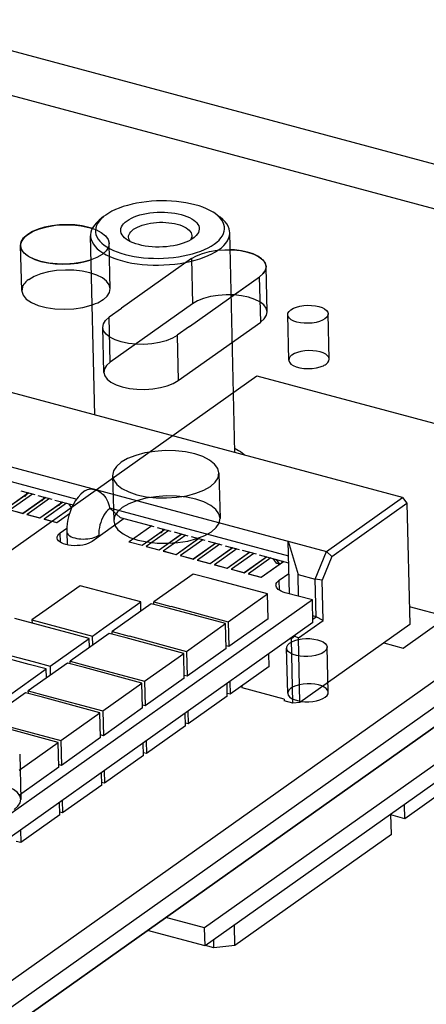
# Model space of a CAD drawing. Header units: millimetres. Extents: x 6 to 414, y 7 to 290.
# Tile 251 of 256: x 157.14 to 158.74, y 163.46 to 167.35. Entities that reach past the tile are written whole.
import ezdxf

# ---------------------------------------------------------------- set-up
doc = ezdxf.new("R2010")
doc.units = ezdxf.units.MM
doc.header["$LTSCALE"] = 23.1
doc.layers.get('0').update_dxf_attribs({"linetype": 'CONTINUOUS'})

msp = doc.modelspace()

# ---------------------------------------------------------------- linework, layer by layer
at = {"color": 6, "linetype": 'Continuous'}
for p, q in [((158.8531, 166.5862), (143.2273, 170.7792)), ((157.1467, 166.2843), (157.1425, 166.4624)), ((157.4966, 166.2917), (157.4924, 166.4707)), ((157.8175, 166.4106), (157.5411, 166.2141)), ((157.8175, 166.4106), (157.8217, 166.2325)), ((158.1161, 166.2002), (158.1118, 166.3783)), ((157.8099, 166.142), (158.0863, 166.3385)), ((158.0905, 166.1603), (158.0863, 166.3385)), ((157.4923, 166.18), (157.541, 166.2146)), ((157.8217, 166.2316), (157.4965, 166.0009)), ((157.4965, 166.0009), (157.4923, 166.1791)), ((158.2014, 166.0096), (158.1972, 166.1886)), ((158.3614, 166.0134), (158.3571, 166.1924)), ((157.471, 165.9611), (157.4667, 166.1392)), ((157.8099, 166.1424), (157.7611, 166.1078)), ((157.7653, 165.9288), (158.0905, 166.1594)), ((157.7611, 166.1069), (157.7653, 165.9288)), ((157.5059, 165.5533), (157.5101, 165.3743)), ((157.9258, 165.5633), (157.93, 165.3843)), ((154.1755, 161.2967), (160.1078, 165.5047)), ((158.1973, 164.6936), (158.1931, 164.8717)), ((158.3573, 164.6974), (158.3531, 164.8755)), ((157.1389, 164.4523), (157.1432, 164.2742))]:
    msp.add_line(p, q, dxfattribs=at)
at = {"color": 7, "linetype": 'Continuous'}
for p, q in [((152.8571, 168.3722), (160.8652, 166.2234)), ((157.4704, 166.5763), (157.4533, 166.5624)), ((157.4787, 166.5826), (157.4704, 166.5763)), ((157.9128, 166.5868), (157.9304, 166.5737)), ((157.4352, 165.7926), (157.4184, 166.5007)), ((157.5593, 166.4877), (157.553, 166.4928)), ((157.8231, 166.4902), (157.8148, 166.4848)), ((157.8282, 166.4941), (157.8231, 166.4902)), ((157.9889, 165.644), (157.9683, 166.5138)), ((157.4835, 166.4564), (157.4956, 166.4495)), ((157.7187, 166.4576), (157.7044, 166.4565)), ((157.4945, 166.4189), (157.51, 166.4125)), ((157.5233, 166.4372), (157.5388, 166.4318)), ((157.7072, 166.4121), (157.7271, 166.4133)), ((157.5443, 166.4015), (157.5629, 166.397)), ((157.7085, 166.3853), (157.73, 166.3866)), ((157.9743, 166.259), (158.0863, 166.3385)), ((157.9843, 166.2662), (157.9741, 166.2663)), ((160.8652, 166.2234), (154.1712, 161.4757)), ((158.6508, 165.4664), (156.1725, 166.1314)), ((160.8694, 166.0443), (154.1755, 161.2967)), ((153.9561, 163.0259), (158.0754, 165.9475)), ((158.0754, 165.9475), (159.9236, 165.4516)), ((155.8717, 165.9181), (158.35, 165.2531)), ((156.0243, 165.8202), (157.3641, 165.4607)), ((157.0845, 165.4221), (157.1731, 165.485)), ((157.174, 165.4847), (157.0845, 165.4212)), ((157.1899, 165.4805), (157.1013, 165.4176)), ((157.1439, 165.4928), (157.1985, 165.4781)), ((157.1651, 165.4784), (157.1685, 165.4862)), ((157.2111, 165.4748), (157.2657, 165.4601)), ((159.9236, 165.4516), (155.8043, 162.5299)), ((157.1517, 165.4041), (157.2403, 165.4669)), ((157.2412, 165.4667), (157.1517, 165.4032)), ((157.2571, 165.4624), (157.1685, 165.3996)), ((157.2189, 165.3861), (157.3075, 165.4489)), ((157.3084, 165.4487), (157.2189, 165.3852)), ((157.2323, 165.4604), (157.2357, 165.4682)), ((157.3243, 165.4444), (157.2357, 165.3816)), ((157.2783, 165.4567), (157.3498, 165.4375)), ((157.2995, 165.4423), (157.3029, 165.4501)), ((157.3442, 165.4259), (157.3329, 165.4421)), ((157.3456, 165.4387), (157.3484, 165.4346)), ((158.35, 165.2531), (158.6508, 165.4664)), ((158.3717, 165.2338), (158.668, 165.444)), ((158.6508, 165.4664), (158.668, 165.444)), ((158.668, 165.444), (158.6794, 164.9651)), ((157.1013, 165.4176), (157.1517, 165.4041)), ((157.1517, 165.4032), (157.1013, 165.4167)), ((157.1517, 165.4032), (157.1517, 165.4041)), ((157.1685, 165.3996), (157.2189, 165.3861)), ((157.1685, 165.3987), (157.1685, 165.3996)), ((157.2189, 165.3852), (157.1685, 165.3987)), ((157.2861, 165.368), (157.3357, 165.4032)), ((157.3353, 165.402), (157.2861, 165.3671)), ((157.493, 165.4261), (158.2001, 165.2364)), ((157.4958, 165.4237), (157.493, 165.4261)), ((157.4958, 165.4237), (157.4933, 165.422)), ((157.5354, 165.3877), (157.4958, 165.4237)), ((157.2189, 165.3861), (157.2189, 165.3852)), ((157.2357, 165.3816), (157.2861, 165.368)), ((157.2357, 165.3807), (157.2357, 165.3816)), ((157.2861, 165.3671), (157.2357, 165.3807)), ((157.2861, 165.368), (157.2861, 165.3671)), ((157.552, 165.3833), (157.4246, 165.2929)), ((157.5354, 165.3877), (157.669, 165.3519)), ((157.6603, 165.3542), (157.5717, 165.2914)), ((157.2986, 165.3267), (157.325, 165.3455)), ((157.2994, 165.2901), (157.2986, 165.3267)), ((157.3248, 165.3316), (157.326, 165.2798)), ((157.451, 165.3116), (157.4508, 165.3177)), ((157.6221, 165.2779), (157.7107, 165.3407)), ((157.7117, 165.3404), (157.6222, 165.277)), ((157.7275, 165.3362), (157.6389, 165.2733)), ((157.6816, 165.3485), (157.7362, 165.3339)), ((157.6893, 165.2598), (157.7779, 165.3227)), ((157.7789, 165.3224), (157.6894, 165.2589)), ((157.7028, 165.3341), (157.7061, 165.3419)), ((157.7947, 165.3182), (157.7061, 165.2553)), ((157.7488, 165.3305), (157.8034, 165.3158)), ((157.5717, 165.2914), (157.6221, 165.2779)), ((157.5717, 165.2905), (157.5717, 165.2914)), ((157.6222, 165.277), (157.5717, 165.2905)), ((157.6221, 165.2779), (157.6222, 165.277)), ((157.7565, 165.2418), (157.8452, 165.3046)), ((157.8461, 165.3044), (157.7566, 165.2409)), ((157.862, 165.3001), (157.7734, 165.2373)), ((157.816, 165.3124), (157.8706, 165.2978)), ((157.8238, 165.2238), (157.9124, 165.2866)), ((157.9133, 165.2863), (157.8238, 165.2229)), ((157.9292, 165.2821), (157.8406, 165.2192)), ((157.8832, 165.2944), (157.9378, 165.2798)), ((157.9504, 165.2764), (158.005, 165.2617)), ((158.2037, 165.0865), (158.1988, 165.2936)), ((158.1988, 165.2936), (158.2385, 165.1623)), ((157.6389, 165.2733), (157.6893, 165.2598)), ((157.639, 165.2725), (157.6389, 165.2733)), ((157.6894, 165.2589), (157.639, 165.2725)), ((157.6893, 165.2598), (157.6894, 165.2589)), ((157.7061, 165.2553), (157.7565, 165.2418)), ((157.7061, 165.2553), (157.7062, 165.2544)), ((157.7566, 165.2409), (157.7062, 165.2544)), ((157.7566, 165.2409), (157.7565, 165.2418)), ((157.7734, 165.2373), (157.8238, 165.2238)), ((157.7734, 165.2373), (157.7734, 165.2364)), ((157.891, 165.2057), (157.9796, 165.2686)), ((157.9805, 165.2683), (157.891, 165.2048)), ((157.9964, 165.2641), (157.9078, 165.2012)), ((157.9582, 165.1877), (158.0468, 165.2505)), ((158.0477, 165.2503), (157.9582, 165.1868)), ((158.0636, 165.246), (157.975, 165.1832)), ((158.0176, 165.2583), (158.0722, 165.2437)), ((158.0848, 165.2403), (158.2008, 165.2092)), ((158.3057, 165.1443), (158.35, 165.2531)), ((158.3717, 165.2338), (158.35, 165.2531)), ((157.8238, 165.2229), (157.7734, 165.2364)), ((157.8238, 165.2229), (157.8238, 165.2238)), ((157.8406, 165.2192), (157.891, 165.2057)), ((157.8406, 165.2192), (157.8406, 165.2183)), ((157.891, 165.2048), (157.8406, 165.2183)), ((159.9289, 165.2278), (157.8693, 163.7669)), ((157.891, 165.2048), (157.891, 165.2057)), ((157.9078, 165.2012), (157.9582, 165.1877)), ((157.9078, 165.2012), (157.9078, 165.2003)), ((157.9582, 165.1868), (157.9078, 165.2003)), ((158.0254, 165.1697), (158.114, 165.2325)), ((158.1149, 165.2322), (158.0254, 165.1688)), ((158.1308, 165.228), (158.0422, 165.1651)), ((158.0926, 165.1516), (158.1812, 165.2145)), ((158.1821, 165.2142), (158.0926, 165.1507)), ((158.1526, 165.2068), (158.1394, 165.2257)), ((158.152, 165.2223), (158.1652, 165.2034)), ((158.1652, 165.2034), (158.1526, 165.2068)), ((158.1732, 165.2079), (158.1766, 165.2157)), ((158.3717, 165.2338), (158.3335, 165.1401)), ((157.8233, 165.1644), (157.6688, 165.0549)), ((157.8905, 165.1464), (157.8233, 165.1644)), ((157.9582, 165.1868), (157.9582, 165.1877)), ((157.975, 165.1832), (158.0254, 165.1697)), ((157.975, 165.1832), (157.975, 165.1823)), ((158.0254, 165.1688), (157.975, 165.1823)), ((158.0254, 165.1688), (158.0254, 165.1697)), ((158.0422, 165.1651), (158.0926, 165.1516)), ((158.0422, 165.1651), (158.0422, 165.1642)), ((158.0926, 165.1507), (158.0422, 165.1642)), ((158.1637, 165.1396), (158.2018, 165.1665)), ((158.2385, 165.1623), (158.3057, 165.1443)), ((158.2405, 165.0766), (158.2385, 165.1623)), ((159.9306, 165.1562), (157.871, 163.6953)), ((158.1173, 165.0856), (157.8905, 165.1465)), ((158.0926, 165.1507), (158.0926, 165.1516)), ((158.1647, 165.1004), (158.1637, 165.1396)), ((158.3335, 165.1401), (158.3057, 165.1443)), ((158.3092, 164.9957), (158.3057, 165.1443)), ((158.3373, 164.981), (158.3335, 165.1401)), ((157.3772, 165.1182), (157.2309, 165.0144)), ((157.6167, 165.054), (157.3772, 165.1182)), ((157.9628, 164.9761), (158.1173, 165.0856)), ((158.1196, 164.9872), (158.1173, 165.0856)), ((158.2947, 165.062), (158.1876, 165.0908)), ((158.2947, 165.062), (155.7147, 163.2322)), ((157.4703, 164.9502), (157.6167, 165.054)), ((157.658, 165.0472), (157.5035, 164.9376)), ((157.6175, 165.0185), (157.6167, 165.054)), ((157.7252, 165.0292), (157.658, 165.0472)), ((157.6688, 165.0549), (157.736, 165.0368)), ((157.669, 165.0442), (157.6688, 165.0549)), ((158.2968, 164.9725), (158.2947, 165.062)), ((157.2309, 165.0143), (157.1875, 164.9836)), ((157.952, 164.9684), (157.7252, 165.0292)), ((157.736, 165.0369), (157.9628, 164.9761)), ((158.8268, 164.9953), (158.6777, 165.0353)), ((158.2968, 164.9725), (155.7168, 163.1427)), ((157.3464, 164.928), (157.1195, 164.9888)), ((157.1875, 164.9836), (157.427, 164.9193)), ((157.1875, 164.9836), (157.1879, 164.9705)), ((157.7975, 164.8588), (157.952, 164.9684)), ((157.9543, 164.8699), (157.952, 164.9684)), ((157.9628, 164.9761), (157.9652, 164.8776)), ((158.1196, 164.9872), (157.9652, 164.8776)), ((158.2397, 164.9118), (158.3373, 164.981)), ((158.6794, 164.9651), (158.2458, 164.6575)), ((158.3092, 164.9957), (158.2962, 164.9992)), ((158.2965, 164.9867), (158.3092, 164.9957)), ((158.3373, 164.981), (158.3092, 164.9957)), ((158.6533, 164.8722), (158.8268, 164.9953)), ((157.4926, 164.9299), (157.3382, 164.8204)), ((157.4136, 164.9098), (157.3464, 164.9279)), ((157.427, 164.9193), (157.4703, 164.9501)), ((157.5598, 164.9119), (157.4926, 164.9299)), ((157.5035, 164.9376), (157.5707, 164.9196)), ((157.5037, 164.927), (157.5035, 164.9376)), ((157.2591, 164.8003), (157.4136, 164.9098)), ((157.4144, 164.8745), (157.4136, 164.9098)), ((157.4278, 164.884), (157.427, 164.9193)), ((157.7867, 164.8511), (157.5598, 164.912)), ((157.5707, 164.9197), (157.7975, 164.8588)), ((158.2082, 164.9096), (158.2121, 164.9086)), ((158.2257, 164.9191), (158.2121, 164.9086)), ((158.2181, 164.6544), (158.2121, 164.9086)), ((158.2252, 164.9217), (158.2257, 164.9191)), ((158.2257, 164.9191), (158.2397, 164.9118)), ((158.2458, 164.6575), (158.2397, 164.9118)), ((158.5773, 164.8927), (158.6533, 164.8722)), ((157.1764, 164.8074), (156.9496, 164.8683)), ((156.9651, 164.8793), (157.1919, 164.8184)), ((157.6322, 164.7416), (157.7867, 164.8511)), ((157.789, 164.7527), (157.7867, 164.8511)), ((157.7975, 164.8588), (157.7998, 164.7603)), ((157.9543, 164.8699), (157.7998, 164.7603)), ((157.9652, 164.8776), (157.9541, 164.8806)), ((158.1241, 164.7992), (158.1229, 164.8492)), ((157.3273, 164.8127), (157.1728, 164.7031)), ((157.1919, 164.8183), (157.2591, 164.8003)), ((157.3945, 164.7947), (157.3273, 164.8127)), ((157.3382, 164.8204), (157.4054, 164.8023)), ((157.3384, 164.8097), (157.3382, 164.8204)), ((157.0891, 164.6797), (157.2436, 164.7893)), ((157.2436, 164.7893), (157.1764, 164.8073)), ((157.2444, 164.7539), (157.2436, 164.7893)), ((157.2591, 164.8003), (157.2599, 164.7649)), ((157.6214, 164.7339), (157.3945, 164.7947)), ((157.4054, 164.8024), (157.6322, 164.7416)), ((158.1241, 164.7992), (157.9696, 164.6896)), ((157.4669, 164.6243), (157.6214, 164.7339)), ((157.6237, 164.6354), (157.6214, 164.7339)), ((157.6322, 164.7416), (157.6345, 164.6431)), ((157.789, 164.7527), (157.6345, 164.6431)), ((157.7998, 164.7603), (157.7888, 164.7633)), ((157.9588, 164.6819), (157.9576, 164.7319)), ((157.9684, 164.7396), (157.9696, 164.6896)), ((157.162, 164.6954), (157.0075, 164.5859)), ((157.2292, 164.6774), (157.162, 164.6954)), ((157.1728, 164.7031), (157.2401, 164.6851)), ((157.1731, 164.6925), (157.1728, 164.7031)), ((157.9696, 164.6896), (157.9585, 164.6926)), ((158.018, 164.7147), (158.0178, 164.7238)), ((158.1827, 164.6705), (158.018, 164.7147)), ((159.3631, 164.6969), (158.6596, 164.1979)), ((157.456, 164.6166), (157.2292, 164.6775)), ((157.2401, 164.6852), (157.4669, 164.6243)), ((157.9588, 164.6819), (157.8043, 164.5724)), ((158.1827, 164.6705), (158.1828, 164.6638)), ((158.2181, 164.6544), (158.1828, 164.6638)), ((158.2458, 164.6575), (158.2181, 164.6544)), ((157.3016, 164.5071), (157.456, 164.6166)), ((157.4584, 164.5182), (157.456, 164.6166)), ((157.4669, 164.6243), (157.4692, 164.5258)), ((157.6237, 164.6354), (157.4692, 164.5258)), ((157.6345, 164.6431), (157.6234, 164.6461)), ((157.7935, 164.5647), (157.7923, 164.6147)), ((157.8031, 164.6224), (157.8043, 164.5724)), ((157.2907, 164.4994), (157.0639, 164.5602)), ((157.0747, 164.5679), (157.3016, 164.5071)), ((157.7935, 164.5647), (157.639, 164.4551)), ((157.8043, 164.5724), (157.7932, 164.5753)), ((157.1362, 164.3898), (157.2907, 164.4994)), ((157.2931, 164.4009), (157.2907, 164.4994)), ((157.3016, 164.5071), (157.3039, 164.4086)), ((157.4584, 164.5182), (157.3039, 164.4086)), ((157.4692, 164.5258), (157.4581, 164.5288)), ((157.6378, 164.5051), (157.639, 164.4551)), ((157.6281, 164.4474), (157.627, 164.4974)), ((157.6281, 164.4474), (157.4737, 164.3379)), ((157.639, 164.4551), (157.6279, 164.4581)), ((157.2931, 164.4009), (157.1386, 164.2913)), ((157.3039, 164.4086), (157.2928, 164.4116)), ((157.4725, 164.3879), (157.4737, 164.3379)), ((157.4628, 164.3302), (157.4616, 164.3802)), ((157.4628, 164.3302), (157.3083, 164.2206)), ((157.4737, 164.3379), (157.4626, 164.3408)), ((157.3072, 164.2706), (157.3083, 164.2206)), ((157.2975, 164.2129), (157.2963, 164.2629)), ((158.6596, 164.1979), (158.6582, 164.2537)), ((157.2975, 164.2129), (157.143, 164.1034)), ((157.3083, 164.2206), (157.2973, 164.2236)), ((158.6069, 164.1355), (158.605, 164.2159)), ((158.6596, 164.1979), (158.6051, 164.2125)), ((157.1418, 164.1534), (157.143, 164.1034)), ((158.6069, 164.1355), (157.989, 163.6972)), ((157.143, 164.1034), (157.1256, 164.108)), ((157.8693, 163.7669), (157.7163, 163.808)), ((157.871, 163.6953), (157.8693, 163.7669)), ((157.989, 163.6972), (157.9871, 163.7777)), ((157.871, 163.6953), (157.6435, 163.7564)), ((157.9061, 163.6877), (157.8728, 163.6966)), ((157.9061, 163.6877), (157.9053, 163.7197)), ((157.989, 163.6972), (157.9061, 163.6877))]:
    msp.add_line(p, q, dxfattribs=at)
for points in [[(157.9128, 166.5868), (157.9023, 166.5939), (157.8902, 166.6008), (157.8769, 166.6072), (157.8625, 166.6131), (157.8471, 166.6185), (157.8307, 166.6233), (157.8134, 166.6275), (157.7955, 166.631), (157.7769, 166.6339), (157.7578, 166.6362), (157.7383, 166.6377), (157.7186, 166.6386), (157.6986, 166.6388), (157.6787, 166.6382), (157.6588, 166.637), (157.639, 166.6351), (157.6197, 166.6325), (157.6008, 166.6293), (157.5825, 166.6254), (157.565, 166.6209), (157.5481, 166.6158), (157.5321, 166.6102), (157.517, 166.604), (157.5031, 166.5973), (157.4903, 166.5902), (157.4787, 166.5826)], [(157.4533, 166.5624), (157.4513, 166.5607), (157.4418, 166.5519), (157.4339, 166.5428), (157.4276, 166.5335), (157.4229, 166.5241), (157.4198, 166.5145), (157.4185, 166.5049), (157.4184, 166.5007)], [(157.4597, 166.5666), (157.4524, 166.5582), (157.4465, 166.5496), (157.4421, 166.5408), (157.4393, 166.5319), (157.438, 166.523), (157.4383, 166.5141), (157.4402, 166.5053), (157.4437, 166.4965), (157.4487, 166.4879), (157.4552, 166.4795), (157.4633, 166.4715), (157.4727, 166.4637), (157.4835, 166.4564)], [(157.4704, 166.5763), (157.4685, 166.5748), (157.4597, 166.5666)], [(157.553, 166.4928), (157.5474, 166.4986), (157.5431, 166.5046), (157.5401, 166.5108), (157.5384, 166.517), (157.538, 166.5234), (157.5389, 166.5297), (157.5411, 166.5361), (157.5446, 166.5424), (157.5494, 166.5485), (157.5554, 166.5544), (157.5627, 166.5601)], [(157.5627, 166.5601), (157.571, 166.5654), (157.5803, 166.5704), (157.5906, 166.5751), (157.6018, 166.5793), (157.6138, 166.583), (157.6264, 166.5862), (157.6395, 166.5889), (157.6531, 166.5911), (157.6672, 166.5927)], [(157.6672, 166.5927), (157.6814, 166.5937), (157.6958, 166.5942), (157.7101, 166.5941), (157.7243, 166.5933)], [(157.7243, 166.5933), (157.7382, 166.592), (157.7517, 166.5901), (157.7647, 166.5877), (157.777, 166.5847), (157.7887, 166.5812), (157.7995, 166.5773), (157.8094, 166.5729), (157.8183, 166.5681), (157.8261, 166.5629), (157.8329, 166.5574), (157.8384, 166.5517), (157.8427, 166.5457), (157.8457, 166.5395), (157.8474, 166.5333), (157.8479, 166.5269), (157.8469, 166.5206), (157.8447, 166.5142), (157.8412, 166.5079), (157.8364, 166.5018), (157.8304, 166.4959), (157.8282, 166.4941)], [(157.9071, 166.4677), (157.9173, 166.4755), (157.9261, 166.4837), (157.9334, 166.4921), (157.9393, 166.5007), (157.9437, 166.5095), (157.9465, 166.5184), (157.9478, 166.5273), (157.9475, 166.5361), (157.9456, 166.545), (157.9421, 166.5538), (157.9371, 166.5624), (157.9306, 166.5707)], [(157.9306, 166.5707), (157.9225, 166.5788), (157.9128, 166.5868)], [(157.9683, 166.5138), (157.9679, 166.5192), (157.9658, 166.5288), (157.9621, 166.5382), (157.9567, 166.5474), (157.9497, 166.5563), (157.9411, 166.565), (157.9304, 166.5737)], [(157.4276, 166.5289), (157.4122, 166.5338), (157.3853, 166.5397), (157.3562, 166.5433), (157.326, 166.5446), (157.2956, 166.5435), (157.2658, 166.5401), (157.2375, 166.5344), (157.2117, 166.5267), (157.1895, 166.5173), (157.1704, 166.506)], [(157.5686, 166.4953), (157.569, 166.5005), (157.5706, 166.5059), (157.5734, 166.5113), (157.5773, 166.5166), (157.5824, 166.5216), (157.5885, 166.5265)], [(157.5885, 166.5265), (157.5957, 166.531), (157.6038, 166.5353), (157.6127, 166.5392), (157.6225, 166.5427), (157.6329, 166.5458), (157.6439, 166.5484), (157.6554, 166.5506), (157.6672, 166.5522), (157.6793, 166.5533), (157.6915, 166.5539), (157.7038, 166.554), (157.716, 166.5535), (157.7279, 166.5525), (157.7395, 166.5509), (157.7507, 166.5489), (157.7613, 166.5463), (157.7713, 166.5433), (157.7805, 166.5399), (157.7889, 166.5361), (157.7963, 166.5319), (157.8028, 166.5274), (157.8082, 166.5226), (157.8125, 166.5176), (157.8157, 166.5123), (157.8177, 166.507), (157.8185, 166.5012)], [(157.1704, 166.506), (157.156, 166.4936), (157.1468, 166.4807), (157.1427, 166.4671), (157.1425, 166.4624)], [(157.4184, 166.5007), (157.4188, 166.4953), (157.4209, 166.4857), (157.4246, 166.4763), (157.43, 166.4671), (157.437, 166.4582), (157.4455, 166.4495), (157.4556, 166.4412), (157.4672, 166.4333), (157.4802, 166.4259), (157.4945, 166.4189)], [(157.5764, 166.4774), (157.5675, 166.4822), (157.5593, 166.4877)], [(157.5755, 166.4779), (157.5746, 166.479), (157.5714, 166.4842), (157.5694, 166.4896), (157.5686, 166.4953)], [(157.8148, 166.4848), (157.8055, 166.4799), (157.7952, 166.4752), (157.784, 166.471), (157.772, 166.4673), (157.7594, 166.4641), (157.7463, 166.4614), (157.7327, 166.4592), (157.7187, 166.4576)], [(157.8185, 166.5012), (157.8181, 166.4961), (157.8165, 166.4906), (157.8137, 166.4853), (157.8124, 166.4836)], [(157.9244, 166.4452), (157.9353, 166.4537), (157.9448, 166.4625), (157.9528, 166.4716), (157.9591, 166.4809), (157.9638, 166.4904), (157.9668, 166.5), (157.9682, 166.5096), (157.9683, 166.5138)], [(157.1425, 166.4624), (157.1438, 166.4536), (157.1503, 166.4404), (157.1618, 166.4281), (157.178, 166.4169), (157.1985, 166.4072), (157.2226, 166.3993), (157.2495, 166.3935), (157.2786, 166.3899), (157.3088, 166.3886), (157.3392, 166.3897), (157.3691, 166.3931), (157.3973, 166.3988), (157.4207, 166.4058)], [(157.4956, 166.4495), (157.5089, 166.4431), (157.5233, 166.4372)], [(157.7044, 166.4565), (157.69, 166.4561), (157.6757, 166.4562), (157.6615, 166.457), (157.6476, 166.4583), (157.6341, 166.4602), (157.6211, 166.4626), (157.6088, 166.4656), (157.5972, 166.4691), (157.5864, 166.473), (157.5764, 166.4774)], [(157.7271, 166.4133), (157.7468, 166.4152), (157.7662, 166.4178), (157.7851, 166.421), (157.8033, 166.4249), (157.8208, 166.4294), (157.8377, 166.4344), (157.8537, 166.4401), (157.8688, 166.4463), (157.8828, 166.453), (157.8955, 166.4601), (157.9071, 166.4677)], [(157.73, 166.3866), (157.7513, 166.3887), (157.7722, 166.3914), (157.7926, 166.3949), (157.8124, 166.3991), (157.8315, 166.404), (157.8497, 166.4095), (157.867, 166.4156), (157.8832, 166.4223), (157.8982, 166.4295), (157.912, 166.4371), (157.9244, 166.4452)], [(158.1118, 166.3784), (158.1106, 166.3866), (158.1047, 166.3985), (158.0943, 166.4097), (158.0792, 166.42), (158.0604, 166.429), (158.0386, 166.4361), (158.0142, 166.4413), (157.9874, 166.4446), (157.9699, 166.4454)], [(157.51, 166.4125), (157.5266, 166.4067), (157.5443, 166.4015)], [(157.5388, 166.4318), (157.5552, 166.427), (157.5724, 166.4228), (157.5903, 166.4193), (157.6089, 166.4164), (157.628, 166.4141), (157.6475, 166.4126), (157.6672, 166.4117), (157.6872, 166.4115), (157.7072, 166.4121)], [(157.5629, 166.397), (157.5823, 166.3931), (157.6023, 166.39), (157.623, 166.3875), (157.644, 166.3858), (157.6654, 166.3849), (157.687, 166.3847), (157.7085, 166.3853)], [(158.0863, 166.3385), (158.0994, 166.3499), (158.1078, 166.3617), (158.1116, 166.3741), (158.1118, 166.3784)], [(157.9885, 165.6612), (157.996, 165.657), (158.0031, 165.6527), (158.0106, 165.6479), (158.017, 165.6434), (158.0236, 165.6383), (158.0297, 165.6331)], [(157.1587, 165.4727), (157.1588, 165.4726), (157.1599, 165.4726), (157.161, 165.4731), (157.1621, 165.4739), (157.1632, 165.4751), (157.1642, 165.4766), (157.1651, 165.4784)], [(157.3961, 165.4933), (157.3911, 165.4896), (157.3802, 165.4799), (157.3695, 165.4681), (157.3597, 165.4547), (157.3513, 165.4405)], [(157.3961, 165.4933), (157.4008, 165.4962), (157.4067, 165.4986), (157.4132, 165.5002), (157.42, 165.5007), (157.427, 165.5002), (157.4343, 165.4988)], [(157.4343, 165.4988), (157.4416, 165.4963), (157.4486, 165.493), (157.4555, 165.4888), (157.4621, 165.4838), (157.4683, 165.478), (157.474, 165.4717), (157.4791, 165.4648), (157.4835, 165.4574), (157.4871, 165.4498), (157.4899, 165.4419), (157.4919, 165.434), (157.493, 165.4261)], [(157.2259, 165.4546), (157.226, 165.4546), (157.2271, 165.4546), (157.2282, 165.455), (157.2293, 165.4559), (157.2304, 165.457), (157.2314, 165.4585), (157.2323, 165.4604)], [(157.2931, 165.4366), (157.2932, 165.4366), (157.2943, 165.4366), (157.2954, 165.437), (157.2965, 165.4378), (157.2976, 165.439), (157.2986, 165.4405), (157.2995, 165.4423)], [(157.3513, 165.4405), (157.3441, 165.4257), (157.3381, 165.4106), (157.3332, 165.3953), (157.3294, 165.3797), (157.3266, 165.3638), (157.3251, 165.3478), (157.3248, 165.3316)], [(157.4933, 165.422), (157.4874, 165.4172), (157.4819, 165.4114), (157.4765, 165.4044), (157.4714, 165.3965), (157.4667, 165.3878), (157.4625, 165.3785), (157.4589, 165.3686), (157.4559, 165.3585), (157.4535, 165.3481), (157.4519, 165.3377), (157.451, 165.3276), (157.4508, 165.3177)], [(157.2866, 165.308), (157.287, 165.3116), (157.289, 165.3168), (157.2929, 165.3218), (157.2986, 165.3267)], [(157.3248, 165.3316), (157.325, 165.3294), (157.3263, 165.3255), (157.3288, 165.3217), (157.3323, 165.3181), (157.3369, 165.3148), (157.3425, 165.3117), (157.349, 165.3091), (157.3561, 165.3068)], [(157.3561, 165.3068), (157.364, 165.3051), (157.3723, 165.3037), (157.381, 165.3029), (157.3899, 165.3026), (157.3989, 165.3029), (157.4077, 165.3036), (157.4163, 165.3049), (157.4245, 165.3066), (157.4322, 165.3088), (157.4393, 165.3114), (157.4455, 165.3144), (157.4508, 165.3177)], [(157.6963, 165.3284), (157.6965, 165.3284), (157.6975, 165.3284), (157.6986, 165.3288), (157.6998, 165.3296), (157.7009, 165.3308), (157.7019, 165.3323), (157.7028, 165.3341)], [(157.3658, 165.2765), (157.3541, 165.2764), (157.3426, 165.2771), (157.3316, 165.2786), (157.3212, 165.2809), (157.3118, 165.2839), (157.3037, 165.2875), (157.297, 165.2916), (157.2919, 165.2962), (157.2884, 165.3011), (157.2868, 165.3063), (157.2866, 165.308)], [(157.4246, 165.2929), (157.4173, 165.2885), (157.4088, 165.2847), (157.399, 165.2816), (157.3884, 165.2791), (157.3773, 165.2774), (157.3658, 165.2765)], [(158.1542, 165.2055), (158.1534, 165.2059), (158.1526, 165.2068)], [(158.1652, 165.2034), (158.166, 165.2025), (158.1668, 165.2022)], [(158.151, 165.1197), (158.1511, 165.1218), (158.1523, 165.1264), (158.1548, 165.131), (158.1586, 165.1354), (158.1637, 165.1396)], [(158.1876, 165.0908), (158.1791, 165.0934), (158.1716, 165.0965), (158.1651, 165.1001), (158.1598, 165.1039), (158.1556, 165.1081), (158.1528, 165.1126), (158.1512, 165.1171), (158.151, 165.1197)]]:
    msp.add_lwpolyline(points, dxfattribs=at)
at = {"color": 6, "linetype": 'Continuous'}
for points in [[(157.1704, 166.506), (157.1916, 166.5184), (157.2176, 166.5287), (157.2474, 166.5367), (157.2805, 166.5421), (157.3144, 166.5444), (157.3485, 166.5439), (157.3813, 166.5403), (157.4123, 166.5339), (157.439, 166.5249), (157.4611, 166.5138), (157.4778, 166.5008), (157.4884, 166.4863), (157.4923, 166.4712), (157.4896, 166.456), (157.4803, 166.4412), (157.4644, 166.4271)], [(157.4644, 166.4271), (157.4432, 166.4148), (157.4172, 166.4045), (157.3874, 166.3965), (157.3543, 166.3911), (157.3204, 166.3887), (157.2863, 166.3893), (157.2535, 166.3928), (157.2226, 166.3993), (157.1958, 166.4083), (157.1737, 166.4194), (157.157, 166.4324), (157.1464, 166.4469), (157.1425, 166.4619), (157.1452, 166.4772), (157.1545, 166.492), (157.1704, 166.506)], [(157.8175, 166.4106), (157.8369, 166.4219), (157.8607, 166.4313), (157.8879, 166.4386), (157.9182, 166.4436), (157.9492, 166.4457), (157.9803, 166.4452), (158.0103, 166.442), (158.0386, 166.4361), (158.0631, 166.4279), (158.0833, 166.4177), (158.0985, 166.4058), (158.1083, 166.3925), (158.1118, 166.3788), (158.1093, 166.3649), (158.1008, 166.3514), (158.0863, 166.3385)], [(157.4687, 166.2481), (157.4843, 166.2619), (157.4937, 166.2767), (157.4966, 166.2919), (157.4927, 166.3072), (157.4823, 166.3215), (157.4657, 166.3345), (157.4437, 166.3457), (157.4165, 166.3548), (157.3861, 166.3612), (157.3533, 166.3648), (157.3193, 166.3654), (157.2848, 166.363), (157.2522, 166.3578), (157.2224, 166.3498), (157.1963, 166.3395), (157.1746, 166.327)], [(157.1746, 166.3279), (157.1689, 166.3236), (157.1636, 166.3189), (157.159, 166.3141), (157.1551, 166.3091), (157.1519, 166.3041), (157.1494, 166.299)], [(157.1494, 166.299), (157.1468, 166.2824), (157.152, 166.2661), (157.1649, 166.2508), (157.1849, 166.2372), (157.2116, 166.2258), (157.2428, 166.2174), (157.2776, 166.2122), (157.3144, 166.2105), (157.3521, 166.2123), (157.3878, 166.2176), (157.4208, 166.2261)], [(157.4208, 166.2261), (157.4296, 166.2292), (157.4385, 166.2327), (157.4469, 166.2364), (157.4547, 166.2404), (157.462, 166.2446), (157.4686, 166.249)], [(158.0905, 166.1603), (158.1048, 166.173), (158.1134, 166.1865), (158.1161, 166.2004), (158.1125, 166.2144), (158.1029, 166.2275), (158.0878, 166.2393), (158.0677, 166.2496), (158.0428, 166.2579), (158.0151, 166.2638), (157.9851, 166.267), (157.954, 166.2676), (157.9224, 166.2654), (157.8927, 166.2606), (157.8653, 166.2533), (157.8415, 166.2439), (157.8217, 166.2325)], [(158.2099, 166.2085), (158.2196, 166.2142), (158.2315, 166.2189), (158.2452, 166.2226), (158.2603, 166.225), (158.2758, 166.2261), (158.2914, 166.2258), (158.3064, 166.2242), (158.3205, 166.2213), (158.3327, 166.2172), (158.3429, 166.2121), (158.3505, 166.2061), (158.3553, 166.1995), (158.3571, 166.1926), (158.3559, 166.1857), (158.3516, 166.1789), (158.3444, 166.1725)], [(157.7611, 166.1069), (157.7417, 166.0957), (157.7179, 166.0862), (157.6907, 166.0789), (157.6604, 166.074), (157.6294, 166.0718), (157.5983, 166.0724), (157.5683, 166.0756), (157.54, 166.0815), (157.5155, 166.0897), (157.4953, 166.0999), (157.4801, 166.1117), (157.4703, 166.125), (157.4668, 166.1388), (157.4693, 166.1527), (157.4778, 166.1662), (157.4923, 166.1791)], [(158.3444, 166.1725), (158.3347, 166.1668), (158.3228, 166.1621), (158.3091, 166.1585), (158.294, 166.156), (158.2785, 166.1549), (158.2629, 166.1552), (158.2479, 166.1568), (158.2338, 166.1598), (158.2216, 166.1638), (158.2115, 166.1689), (158.2038, 166.1749), (158.199, 166.1815), (158.1972, 166.1884), (158.1984, 166.1953), (158.2027, 166.2021), (158.2099, 166.2085)], [(158.2024, 166.0155), (158.2015, 166.0081), (158.2042, 166.0008), (158.2102, 165.9939), (158.2193, 165.9879), (158.2311, 165.9828), (158.2451, 165.979), (158.2607, 165.9767), (158.2773, 165.9758), (158.2942, 165.9766), (158.3104, 165.9788), (158.3253, 165.9825)], [(158.2142, 166.0295), (158.2115, 166.0274), (158.2089, 166.0252), (158.2067, 166.0228), (158.2049, 166.0204), (158.2035, 166.018), (158.2024, 166.0155)], [(158.3486, 165.9934), (158.3557, 165.9998), (158.3601, 166.0065), (158.3614, 166.0135), (158.3596, 166.0205), (158.3548, 166.027), (158.3473, 166.0329), (158.3372, 166.0381), (158.3248, 166.0422), (158.3109, 166.0451), (158.2959, 166.0468), (158.2803, 166.0471), (158.2645, 166.046), (158.2497, 166.0436), (158.236, 166.0399), (158.2241, 166.0352), (158.2142, 166.0295)], [(157.4965, 166.0009), (157.4822, 165.9883), (157.4736, 165.9748), (157.471, 165.9609), (157.4745, 165.9469), (157.4841, 165.9338), (157.4992, 165.9219), (157.5193, 165.9117), (157.5442, 165.9034), (157.572, 165.8975), (157.602, 165.8942), (157.6331, 165.8937), (157.6646, 165.8959), (157.6944, 165.9007), (157.7217, 165.9079), (157.7455, 165.9173), (157.7653, 165.9288)], [(158.3253, 165.9825), (158.3296, 165.984), (158.334, 165.9856), (158.338, 165.9874), (158.3418, 165.9893), (158.3454, 165.9913), (158.3486, 165.9934)], [(157.7128, 165.6518), (157.6721, 165.6489), (157.633, 165.6427), (157.5971, 165.6332), (157.5652, 165.6206), (157.5397, 165.6059), (157.5208, 165.5893), (157.5094, 165.5716), (157.5059, 165.553), (157.5105, 165.5349), (157.5229, 165.5178), (157.5426, 165.5022), (157.5695, 165.4885), (157.6015, 165.4777), (157.6379, 165.47), (157.6773, 165.4657), (157.7188, 165.4649)], [(157.7188, 165.4649), (157.7595, 165.4677), (157.7986, 165.474), (157.8345, 165.4834), (157.8664, 165.496), (157.8919, 165.5108), (157.9108, 165.5273), (157.9222, 165.5451), (157.9257, 165.5636), (157.9212, 165.5817), (157.9088, 165.5988), (157.889, 165.6145), (157.8621, 165.6282), (157.8301, 165.6389), (157.7937, 165.6466), (157.7544, 165.651), (157.7128, 165.6518)], [(157.717, 165.4727), (157.6763, 165.4699), (157.6373, 165.4636), (157.6014, 165.4542), (157.5695, 165.4416), (157.5439, 165.4268), (157.5251, 165.4103), (157.5137, 165.3925), (157.5101, 165.374), (157.5147, 165.3559), (157.5271, 165.3387), (157.5469, 165.3231), (157.5737, 165.3094), (157.6058, 165.2987), (157.6422, 165.291), (157.6815, 165.2866), (157.7231, 165.2858)], [(157.7231, 165.2858), (157.7638, 165.2887), (157.8028, 165.2949), (157.8387, 165.3044), (157.8706, 165.317), (157.8962, 165.3317), (157.915, 165.3483), (157.9264, 165.366), (157.93, 165.3846), (157.9254, 165.4027), (157.913, 165.4198), (157.8932, 165.4354), (157.8664, 165.4491), (157.8343, 165.4599), (157.798, 165.4676), (157.7586, 165.4719), (157.717, 165.4727)], [(158.2922, 164.8394), (158.2768, 164.8381), (158.2612, 164.8382), (158.2461, 164.8396), (158.2317, 164.8423), (158.2192, 164.8463), (158.2088, 164.8512), (158.2008, 164.857), (158.1954, 164.8636), (158.1932, 164.8705), (158.194, 164.8774), (158.1978, 164.8842), (158.2047, 164.8907), (158.214, 164.8965), (158.2256, 164.9014), (158.239, 164.9052), (158.254, 164.9078)], [(158.254, 164.9078), (158.2694, 164.9091), (158.285, 164.9091), (158.3001, 164.9076), (158.3145, 164.9049), (158.327, 164.901), (158.3374, 164.896), (158.3454, 164.8902), (158.3508, 164.8836), (158.353, 164.8768), (158.3522, 164.8698), (158.3484, 164.863), (158.3415, 164.8565), (158.3322, 164.8507), (158.3206, 164.8459), (158.3072, 164.842), (158.2922, 164.8394)], [(158.2582, 164.7297), (158.2435, 164.7271), (158.23, 164.7233), (158.2184, 164.7184), (158.2089, 164.7126), (158.2021, 164.7062), (158.1983, 164.6994), (158.1974, 164.6924), (158.1997, 164.6855), (158.2049, 164.679), (158.2128, 164.6732), (158.2232, 164.6682), (158.2359, 164.6642), (158.25, 164.6615), (158.2651, 164.66), (158.2807, 164.6599), (158.2965, 164.6612)], [(158.2965, 164.6612), (158.3112, 164.6638), (158.3246, 164.6676), (158.3362, 164.6725), (158.3458, 164.6783), (158.3525, 164.6847), (158.3564, 164.6915), (158.3572, 164.6985), (158.355, 164.7055), (158.3498, 164.7119), (158.3418, 164.7177), (158.3314, 164.7227), (158.3187, 164.7267), (158.3046, 164.7295), (158.2895, 164.7309), (158.2739, 164.731), (158.2582, 164.7297)], [(157.1176, 164.2343), (157.1319, 164.2469), (157.1405, 164.2605), (157.1432, 164.2744), (157.1396, 164.2884), (157.13, 164.3014), (157.1149, 164.3133), (157.0948, 164.3235), (157.0699, 164.3319), (157.0422, 164.3377), (157.0122, 164.341), (156.9811, 164.3416), (156.9495, 164.3394), (156.9198, 164.3346), (156.8924, 164.3273), (156.8686, 164.3179), (156.8488, 164.3064)]]:
    msp.add_lwpolyline(points, dxfattribs=at)

doc.saveas('drawing.dxf')
